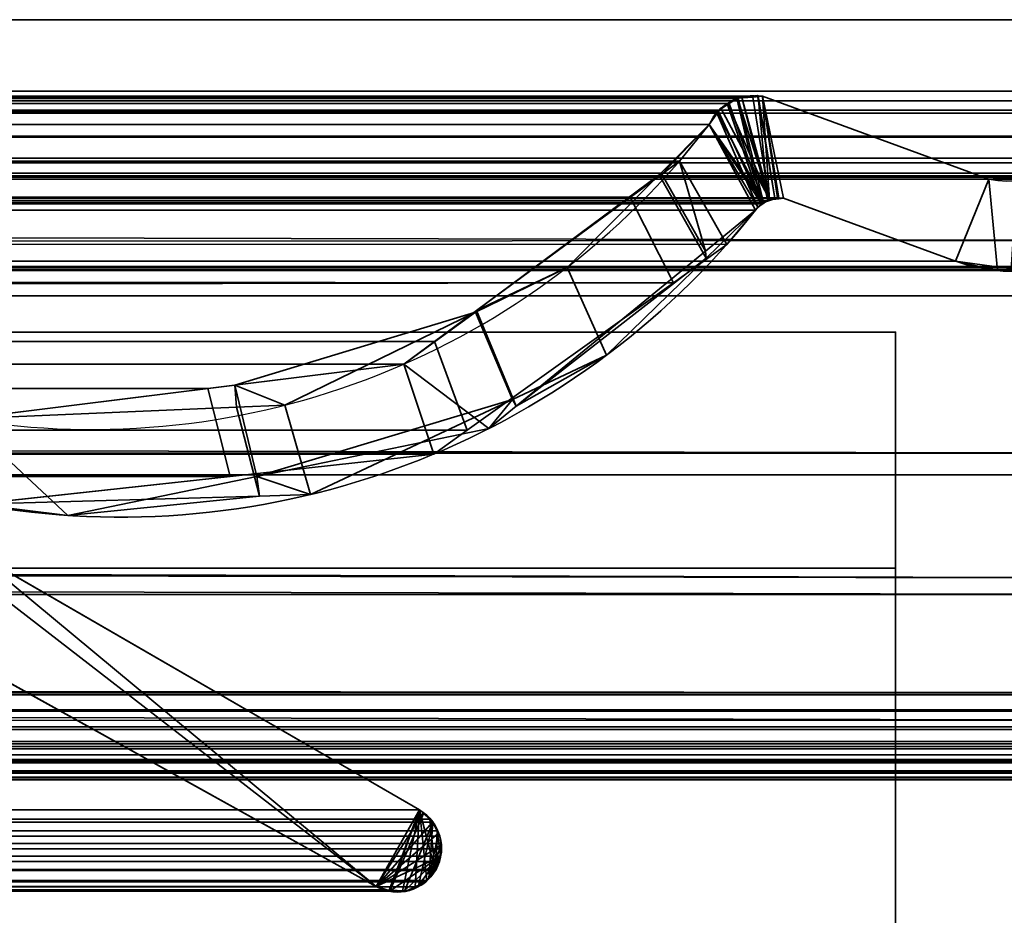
# Model space of a CAD drawing. Header units: millimetres. Extents: x -603 to 3703, y -120 to 193.
# Tile 253 of 256: x 401.58 to 409.92, y -4.94 to 2.65. Entities that reach past the tile are written whole.
import ezdxf

# ---------------------------------------------------------------- set-up
doc = ezdxf.new("R2010")
doc.units = ezdxf.units.MM
doc.layers.add('151', color=7, linetype='Continuous', true_color=0xffffff)

# ---------------------------------------------------------------- blocks, each defined once
blk = doc.blocks.new('UG_SURFACE_001')
at = {"layer": '151', "color": 252, "linetype": 'Continuous', "lineweight": 35}
for points in [[(602.5, -35, 2213.0001), (602.5, 174.4, 2213.0001), (-602.5, 174.4, 2213.0001), (-602.5, -35, 2213.0001)], [(-452.5, -35, 2063), (-452.5, 174.4, 2063), (452.5, 174.4, 2063), (452.5, -35, 2063)]]:
    blk.add_3dface(points, dxfattribs=at)
blk = doc.blocks.new('UG_SURFACE_008')
at = {"layer": '151', "color": 43, "linetype": 'Continuous', "lineweight": 35}
for points in [[(-409, -49, 2017), (409, -49, 2017), (409, 0, 2017), (-409, 0, 2017)], [(-344, 0, 948), (-318, 0, 951.5), (409, 0, 2), (-409, 0, 2)], [(-318, 0, 1186.5), (-344, 0, 1190.0001), (-409, 0, 2017), (409, 0, 2017)], [(-318, 0, 951.5), (-318, 0, 1186.5), (409, 0, 2017), (409, 0, 2)], [(409, 0, 2), (409, 0, 2017), (409, -22, 27), (409, -22, 25)], [(409, 0, 2017), (409, -49, 2017), (409, -32, 27), (409, -22, 27)], [(-409, 0, 2), (409, 0, 2), (409, -2), (-409, -2)], [(409, 0, 2), (409, -22, 25), (409, -22.5, 24)], [(409, -22.5, 24), (409, -22.5, 14), (409, -2), (409, 0, 2)], [(-409, -47), (-409, -2), (409, -2), (409, -47)], [(409, -47), (409, -2), (409, -22.5, 14), (409, -31.5, 14)]]:
    blk.add_3dface(points, dxfattribs=at)
blk = doc.blocks.new('UG_SURFACE_012')
at = {"layer": '151', "color": 252, "linetype": 'Continuous', "lineweight": 35}
for points in [[(-414, -46.92, 2022.5), (414, -46.92, 2022.5), (414, 14.42, 2022.5), (-414, 14.42, 2022.5)], [(-412.5, -46.92, 2020.9999), (-412.5, 14.42, 2020.9999), (412.5, 14.42, 2020.9999), (412.5, -46.92, 2020.9999)]]:
    blk.add_3dface(points, dxfattribs=at)
blk = doc.blocks.new('UG_SURFACE_067')
at = {"layer": '151', "color": 7, "linetype": 'Continuous', "lineweight": 35}
for points in [[(411.675, 2.6459, 2020.175), (411.6284, 5.9608, 2020.1285), (-411.6284, 5.9608, 2020.1285), (-411.675, 2.6459, 2020.175)], [(-410.7049, 2.0412, 2019.2049), (-410.6224, 4.9715, 2019.1224), (410.6224, 4.9715, 2019.1224), (410.7049, 2.0412, 2019.2049)], [(411.6642, 0.7759, 2020.1643), (-411.675, 2.6459, 2020.175), (-411.6673, 0.3027, 2020.1674)], [(411.6642, 0.7759, 2020.1643), (411.675, 2.6459, 2020.175), (-411.675, 2.6459, 2020.175)], [(-410.7011, 1.9593, 2019.201), (-410.7049, 2.0412, 2019.2049), (410.7049, 2.0412, 2019.2049)], [(-410.7011, 1.9593, 2019.201), (410.7049, 2.0412, 2019.2049), (410.7011, 1.9593, 2019.201)], [(410.7011, 1.9593, 2019.201), (410.6883, 1.8784, 2019.1882), (-410.6883, 1.8784, 2019.1882), (-410.7011, 1.9593, 2019.201)], [(-407.8734, 1.997, 2016.3734), (-409.7899, 1.295, 2018.2898), (409.7899, 1.295, 2018.2898), (407.8734, 1.997, 2016.3734)], [(407.7916, 1.9903, 2016.2916), (-407.7916, 1.9903, 2016.2916), (-407.8734, 1.997, 2016.3734), (407.8734, 1.997, 2016.3734)], [(407.6661, 1.9799, 2016.166), (-407.6661, 1.9799, 2016.166), (-407.7916, 1.9903, 2016.2916), (407.7916, 1.9903, 2016.2916)], [(-407.6552, 1.979, 2016.1552), (-407.6661, 1.9799, 2016.166), (407.6661, 1.9799, 2016.166)], [(-407.6552, 1.979, 2016.1552), (407.6661, 1.9799, 2016.166), (407.6552, 1.979, 2016.1552)], [(407.6552, 1.979, 2016.1552), (-407.5896, 1.9354, 2016.0897), (-407.6552, 1.979, 2016.1552)], [(407.6552, 1.979, 2016.1552), (407.5896, 1.9354, 2016.0897), (-407.5896, 1.9354, 2016.0897)], [(-407.4977, 1.8741, 2015.9976), (-407.5896, 1.9354, 2016.0897), (407.5896, 1.9354, 2016.0897)], [(-407.4977, 1.8741, 2015.9976), (407.5896, 1.9354, 2016.0897), (407.4977, 1.8741, 2015.9976)], [(407.4921, 1.8656, 2015.9922), (407.4977, 1.8741, 2015.9976), (407.5896, 1.9354, 2016.0897), (407.8799, 1.0973, 2016.3798)], [(407.8799, 1.0973, 2016.3798), (407.5896, 1.9354, 2016.0897), (407.6552, 1.979, 2016.1552), (407.6661, 1.9799, 2016.166)], [(407.6661, 1.9799, 2016.166), (407.7916, 1.9903, 2016.2916), (407.9318, 1.1141, 2016.4318), (407.8799, 1.0973, 2016.3798)], [(407.7916, 1.9903, 2016.2916), (407.8734, 1.997, 2016.3734), (408.0004, 1.1362, 2016.5005), (407.9318, 1.1141, 2016.4318)], [(407.8734, 1.997, 2016.3734), (408.0515, 1.1329, 2016.5515), (408.0031, 1.136, 2016.5031)], [(409.5084, 0.5991, 2018.0085), (408.0515, 1.1329, 2016.5515), (407.8734, 1.997, 2016.3734), (409.7899, 1.295, 2018.2898)], [(408.0031, 1.136, 2016.5031), (408.0004, 1.1362, 2016.5005), (407.8734, 1.997, 2016.3734)], [(-410.6883, 1.8784, 2019.1882), (410.6883, 1.8784, 2019.1882), (410.6792, 1.8545, 2019.1791)], [(410.6792, 1.8545, 2019.1791), (-410.6801, 1.8536, 2019.1801), (-410.6883, 1.8784, 2019.1882)], [(-410.6357, 1.7194, 2019.1357), (-410.6801, 1.8536, 2019.1801), (410.6792, 1.8545, 2019.1791)], [(-410.6357, 1.7194, 2019.1357), (410.6792, 1.8545, 2019.1791), (410.6052, 1.66, 2019.1052)], [(407.4977, 1.8741, 2015.9976), (-407.4921, 1.8656, 2015.9922), (-407.4977, 1.8741, 2015.9976)], [(407.4977, 1.8741, 2015.9976), (407.4921, 1.8656, 2015.9922), (-407.4921, 1.8656, 2015.9922)], [(407.4214, 1.7573, 2015.9214), (-407.4214, 1.7573, 2015.9214), (-407.4921, 1.8656, 2015.9922), (407.4921, 1.8656, 2015.9922)], [(407.8799, 1.0973, 2016.3798), (407.4214, 1.7573, 2015.9214), (407.4921, 1.8656, 2015.9922)], [(-407.4214, 1.7573, 2015.9214), (407.4214, 1.7573, 2015.9214), (407.1691, 1.4475, 2015.6691)], [(-407.1691, 1.4475, 2015.6691), (-407.4214, 1.7573, 2015.9214), (407.1691, 1.4475, 2015.6691)], [(407.8143, 1.0331, 2016.3143), (407.5694, 0.7409, 2016.0694), (407.1691, 1.4475, 2015.6691), (407.4214, 1.7573, 2015.9214)], [(407.4214, 1.7573, 2015.9214), (407.8799, 1.0973, 2016.3798), (407.8673, 1.085, 2016.3672)], [(407.8673, 1.085, 2016.3672), (407.8143, 1.0331, 2016.3143), (407.4214, 1.7573, 2015.9214)], [(-410.6357, 1.7194, 2019.1357), (410.6052, 1.66, 2019.1052), (410.5961, 1.6497, 2019.0961)], [(410.5961, 1.6497, 2019.0961), (-410.5915, 1.6556, 2019.0914), (-410.6357, 1.7194, 2019.1357)], [(-410.4856, 1.5029, 2018.9855), (-410.5915, 1.6556, 2019.0914), (410.5961, 1.6497, 2019.0961)], [(-410.4422, 1.4746, 2018.9421), (-410.4856, 1.5029, 2018.9855), (410.5961, 1.6497, 2019.0961)], [(410.5961, 1.6497, 2019.0961), (410.441, 1.4726, 2018.9409), (-410.4422, 1.4746, 2018.9421)], [(-410.4422, 1.4746, 2018.9421), (410.4071, 1.4339, 2018.9071), (410.2471, 1.3465, 2018.7471)], [(-410.4422, 1.4746, 2018.9421), (410.441, 1.4726, 2018.9409), (410.4071, 1.4339, 2018.9071)], [(410.2471, 1.3465, 2018.7471), (-410.2465, 1.3476, 2018.7464), (-410.4422, 1.4746, 2018.9421)], [(407.1691, 1.4475, 2015.6691), (406.7531, 1.1411, 2015.2531), (-406.7531, 1.1411, 2015.2531), (-407.1691, 1.4475, 2015.6691)], [(406.7531, 1.1411, 2015.2531), (407.1691, 1.4475, 2015.6691), (407.5694, 0.7409, 2016.0694), (407.118, 0.4178, 2015.6178)], [(-410.2465, 1.3476, 2018.7464), (410.2471, 1.3465, 2018.7471), (410.2048, 1.3234, 2018.7049)], [(-410.2153, 1.3273, 2018.7154), (-410.2465, 1.3476, 2018.7464), (410.2048, 1.3234, 2018.7049)], [(-410.2153, 1.3273, 2018.7154), (410.2048, 1.3234, 2018.7049), (410.029, 1.3114, 2018.5289)], [(410.029, 1.3114, 2018.5289), (-410.0288, 1.3132, 2018.5287), (-410.2153, 1.3273, 2018.7154)], [(-410.0288, 1.3132, 2018.5287), (410.029, 1.3114, 2018.5289), (409.7899, 1.295, 2018.2898)], [(409.7899, 1.295, 2018.2898), (-409.7899, 1.295, 2018.2898), (-410.0288, 1.3132, 2018.5287)], [(409.7899, 1.295, 2018.2898), (409.8616, 0.5215, 2018.3616), (409.5084, 0.5991, 2018.0085)], [(409.9793, 0.5255, 2018.4793), (409.8616, 0.5215, 2018.3616), (409.7899, 1.295, 2018.2898), (410.029, 1.3114, 2018.5289)], [(408.0515, 1.1329, 2016.5515), (409.5084, 0.5991, 2018.0085), (-409.5084, 0.5991, 2018.0085), (-408.0515, 1.1329, 2016.5515)], [(-408.0515, 1.1329, 2016.5515), (-408.0036, 1.1273, 2016.5036), (408.0031, 1.136, 2016.5031)], [(408.0031, 1.136, 2016.5031), (408.0515, 1.1329, 2016.5515), (-408.0515, 1.1329, 2016.5515)], [(408.0004, 1.1362, 2016.5005), (-408.0036, 1.1273, 2016.5036), (-407.9307, 1.1188, 2016.4306)], [(408.0004, 1.1362, 2016.5005), (408.0031, 1.136, 2016.5031), (-408.0036, 1.1273, 2016.5036)], [(-407.9307, 1.1188, 2016.4306), (407.9318, 1.1141, 2016.4318), (408.0004, 1.1362, 2016.5005)], [(407.8799, 1.0973, 2016.3798), (-407.9307, 1.1188, 2016.4306), (-407.917, 1.1172, 2016.417)], [(407.8799, 1.0973, 2016.3798), (407.9318, 1.1141, 2016.4318), (-407.9307, 1.1188, 2016.4306)], [(-407.917, 1.1172, 2016.417), (407.8673, 1.085, 2016.3672), (407.8799, 1.0973, 2016.3798)], [(-407.917, 1.1172, 2016.417), (-407.8681, 1.082, 2016.3682), (407.8673, 1.085, 2016.3672)], [(407.8673, 1.085, 2016.3672), (-407.8681, 1.082, 2016.3682), (-407.8325, 1.0564, 2016.3326)], [(-407.8325, 1.0564, 2016.3326), (407.8143, 1.0331, 2016.3143), (407.8673, 1.085, 2016.3672)], [(405.0958, -0.0797, 2013.5958), (-405.0958, -0.0797, 2013.5958), (-406.7531, 1.1411, 2015.2531), (406.7531, 1.1411, 2015.2531)], [(407.118, 0.4178, 2015.6178), (405.373, -0.8311, 2013.8731), (405.0958, -0.0797, 2013.5958), (406.7531, 1.1411, 2015.2531)], [(-407.8325, 1.0564, 2016.3326), (-407.8143, 1.0331, 2016.3143), (407.8143, 1.0331, 2016.3143)], [(-407.8143, 1.0331, 2016.3143), (-407.1002, 0.448, 2015.6002), (407.118, 0.4178, 2015.6178)], [(407.118, 0.4178, 2015.6178), (407.5694, 0.7409, 2016.0694), (-407.8143, 1.0331, 2016.3143)], [(407.5694, 0.7409, 2016.0694), (407.8143, 1.0331, 2016.3143), (-407.8143, 1.0331, 2016.3143)], [(-411.6673, 0.3027, 2020.1674), (411.6944, 0.3073, 2020.1945), (411.6642, 0.7759, 2020.1643)], [(-409.8616, 0.5215, 2018.3616), (409.5084, 0.5991, 2018.0085), (409.8616, 0.5215, 2018.3616)], [(-409.8616, 0.5215, 2018.3616), (-409.5084, 0.5991, 2018.0085), (409.5084, 0.5991, 2018.0085)], [(410.7493, -1.0249, 2019.2492), (-410.7823, -1.2143, 2019.2823), (-410.6925, 0.5499, 2019.1925)], [(410.6925, 0.5499, 2019.1925), (-410.6925, 0.5499, 2019.1925), (-410.6875, 0.5517, 2019.1875), (410.6875, 0.5517, 2019.1875)], [(-410.6925, 0.5499, 2019.1925), (410.6925, 0.5499, 2019.1925), (410.7493, -1.0249, 2019.2492)], [(410.6875, 0.5517, 2019.1875), (-410.6875, 0.5517, 2019.1875), (-410.6807, 0.5541, 2019.1808)], [(410.6807, 0.5541, 2019.1808), (410.6875, 0.5517, 2019.1875), (-410.6807, 0.5541, 2019.1808)], [(410.6767, 0.5539, 2019.1767), (-410.6767, 0.5539, 2019.1767), (-410.6524, 0.5522, 2019.1524), (410.6524, 0.5522, 2019.1524)], [(410.6524, 0.5522, 2019.1524), (-410.6524, 0.5522, 2019.1524), (-410.5951, 0.5484, 2019.0952), (410.5951, 0.5484, 2019.0952)], [(410.5951, 0.5484, 2019.0952), (-410.5951, 0.5484, 2019.0952), (-410.5318, 0.5441, 2019.0318)], [(410.5318, 0.5441, 2019.0318), (410.5951, 0.5484, 2019.0952), (-410.5318, 0.5441, 2019.0318)], [(-410.5318, 0.5441, 2019.0318), (-409.9793, 0.5255, 2018.4793), (409.9793, 0.5255, 2018.4793), (410.5318, 0.5441, 2019.0318)], [(409.8616, 0.5215, 2018.3616), (-409.9793, 0.5255, 2018.4793), (-409.8616, 0.5215, 2018.3616)], [(409.8616, 0.5215, 2018.3616), (409.9793, 0.5255, 2018.4793), (-409.9793, 0.5255, 2018.4793)], [(407.118, 0.4178, 2015.6178), (-407.1002, 0.448, 2015.6002), (-405.5548, -0.8182, 2014.0548)], [(407.118, 0.4178, 2015.6178), (-405.5548, -0.8182, 2014.0548), (-405.3918, -0.8518, 2013.8917)], [(-405.3918, -0.8518, 2013.8917), (405.373, -0.8311, 2013.8731), (407.118, 0.4178, 2015.6178)], [(411.8484, -2.085, 2020.3483), (411.6944, 0.3073, 2020.1945), (-411.6673, 0.3027, 2020.1674)], [(411.8484, -2.085, 2020.3483), (-411.6673, 0.3027, 2020.1674), (-411.6649, -0.4257, 2020.165)], [(-405.0958, -0.0797, 2013.5958), (405.0958, -0.0797, 2013.5958), (404.8343, -0.2724, 2013.3343)], [(-404.8343, -0.2724, 2013.3343), (-405.0958, -0.0797, 2013.5958), (404.8343, -0.2724, 2013.3343)], [(398.0944, -0.0688, 2006.5944), (400.2098, -1.2961, 2008.7097), (404.6005, -4.6975, 2013.1006), (397.2236, -0.597, 2005.7235)], [(405.373, -0.8311, 2013.8731), (405.0894, -1.0341, 2013.5894), (404.8343, -0.2724, 2013.3343), (405.0958, -0.0797, 2013.5958)], [(404.8343, -0.2724, 2013.3343), (403.1761, -0.4788, 2011.6761), (-403.1761, -0.4788, 2011.6761), (-404.8343, -0.2724, 2013.3343)], [(403.1761, -0.4788, 2011.6761), (404.8343, -0.2724, 2013.3343), (405.0894, -1.0341, 2013.5894), (403.3659, -1.2227, 2011.8659)], [(-411.6649, -0.4257, 2020.165), (-411.875, -2.1926, 2020.375), (411.9011, -2.2235, 2020.4012)], [(-411.6649, -0.4257, 2020.165), (411.9011, -2.2235, 2020.4012), (411.8484, -2.085, 2020.3483)], [(401.1124, -0.7357, 2009.6123), (-401.1124, -0.7357, 2009.6123), (-403.1761, -0.4788, 2011.6761), (403.1761, -0.4788, 2011.6761)], [(403.3659, -1.2227, 2011.8659), (401.2144, -1.4582, 2009.7144), (401.1124, -0.7357, 2009.6123), (403.1761, -0.4788, 2011.6761)], [(397.2236, -0.597, 2005.7235), (404.6005, -4.6975, 2013.1006), (-404.6005, -4.6975, 2013.1006), (-397.2236, -0.597, 2005.7235)], [(405.0894, -1.0341, 2013.5894), (405.373, -0.8311, 2013.8731), (-405.3918, -0.8518, 2013.8917)], [(-405.3918, -0.8518, 2013.8917), (-403.3574, -1.2716, 2011.8573), (403.3659, -1.2227, 2011.8659)], [(403.3659, -1.2227, 2011.8659), (405.0894, -1.0341, 2013.5894), (-405.3918, -0.8518, 2013.8917)], [(410.7493, -1.0249, 2019.2492), (410.7903, -1.2084, 2019.2902), (-410.7823, -1.2143, 2019.2823)], [(-410.7858, -1.283, 2019.2859), (410.7903, -1.2084, 2019.2902), (411.255, -3.2885, 2019.7549)], [(-410.7858, -1.283, 2019.2859), (-410.7823, -1.2143, 2019.2823), (410.7903, -1.2084, 2019.2902)], [(403.3659, -1.2227, 2011.8659), (-403.3574, -1.2716, 2011.8573), (-401.9908, -1.5536, 2010.4909)], [(403.3659, -1.2227, 2011.8659), (-401.9908, -1.5536, 2010.4909), (-401.2144, -1.4582, 2009.7144)], [(-401.2144, -1.4582, 2009.7144), (401.2144, -1.4582, 2009.7144), (403.3659, -1.2227, 2011.8659)], [(411.255, -3.2885, 2019.7549), (-411.3236, -3.4661, 2019.8236), (-410.7858, -1.283, 2019.2859)], [(404.6005, -4.6975, 2013.1006), (400.2098, -1.2961, 2008.7097), (401.1825, -1.8586, 2009.6824)], [(404.9683, -4.0486, 2013.4683), (401.1825, -1.8586, 2009.6824), (-401.1825, -1.8586, 2009.6824), (-404.9683, -4.0486, 2013.4683)], [(404.6005, -4.6975, 2013.1006), (401.1825, -1.8586, 2009.6824), (404.9683, -4.0486, 2013.4683)], [(-411.8904, -2.2315, 2020.3905), (-412.2183, -3.0566, 2020.7183), (412.2183, -3.0566, 2020.7183)], [(-411.875, -2.1926, 2020.375), (-411.8904, -2.2315, 2020.3905), (411.9011, -2.2235, 2020.4012)], [(412.2183, -3.0566, 2020.7183), (411.9011, -2.2235, 2020.4012), (-411.8904, -2.2315, 2020.3905)], [(412.2699, -3.2006, 2020.7698), (412.2246, -3.0742, 2020.7245), (-412.2246, -3.0742, 2020.7245), (-412.2699, -3.2006, 2020.7698)], [(412.2183, -3.0566, 2020.7183), (-412.2183, -3.0566, 2020.7183), (-412.2246, -3.0742, 2020.7245), (412.2246, -3.0742, 2020.7245)], [(412.2762, -3.3434, 2020.7763), (-412.2703, -3.2114, 2020.7703), (-412.2762, -3.3434, 2020.7763)], [(-412.2703, -3.2114, 2020.7703), (412.2703, -3.2114, 2020.7703), (412.2699, -3.2006, 2020.7698)], [(-412.2699, -3.2006, 2020.7698), (-412.2703, -3.2114, 2020.7703), (412.2699, -3.2006, 2020.7698)], [(412.2762, -3.3434, 2020.7763), (412.2703, -3.2114, 2020.7703), (-412.2703, -3.2114, 2020.7703)], [(411.255, -3.2885, 2019.7549), (411.3178, -3.4688, 2019.8178), (-411.3236, -3.4661, 2019.8236)], [(-412.2762, -3.3434, 2020.7763), (-412.2704, -3.3663, 2020.7703), (412.2704, -3.3663, 2020.7703), (412.2762, -3.3434, 2020.7763)], [(412.2395, -3.4879, 2020.7396), (-412.2704, -3.3663, 2020.7703), (-412.2395, -3.4879, 2020.7396)], [(412.2395, -3.4879, 2020.7396), (412.2704, -3.3663, 2020.7703), (-412.2704, -3.3663, 2020.7703)], [(-412.2395, -3.4879, 2020.7396), (-412.2251, -3.5111, 2020.725), (412.2251, -3.5111, 2020.725), (412.2395, -3.4879, 2020.7396)], [(-411.3398, -3.5319, 2019.8398), (-411.3236, -3.4661, 2019.8236), (411.3178, -3.4688, 2019.8178)], [(411.3178, -3.4688, 2019.8178), (411.3398, -3.5319, 2019.8398), (-411.3398, -3.5319, 2019.8398)], [(412.1571, -3.6207, 2020.6571), (-412.2251, -3.5111, 2020.725), (-412.1571, -3.6207, 2020.6571)], [(412.1571, -3.6207, 2020.6571), (412.2251, -3.5111, 2020.725), (-412.2251, -3.5111, 2020.725)], [(411.3696, -3.5803, 2019.8696), (-411.4409, -3.6479, 2019.9409), (-411.3696, -3.5803, 2019.8696)], [(411.3696, -3.5803, 2019.8696), (411.4409, -3.6479, 2019.9409), (-411.4409, -3.6479, 2019.9409)], [(-411.3696, -3.5803, 2019.8696), (411.3398, -3.5319, 2019.8398), (411.3696, -3.5803, 2019.8696)], [(-411.3696, -3.5803, 2019.8696), (-411.3398, -3.5319, 2019.8398), (411.3398, -3.5319, 2019.8398)], [(-412.1571, -3.6207, 2020.6571), (-412.1413, -3.6334, 2020.6413), (412.1413, -3.6334, 2020.6413), (412.1571, -3.6207, 2020.6571)], [(412.1413, -3.6334, 2020.6413), (-412.1413, -3.6334, 2020.6413), (-412.0169, -3.7332, 2020.5169), (412.0169, -3.7332, 2020.5169)], [(-411.5153, -3.7184, 2020.0152), (411.4409, -3.6479, 2019.9409), (411.5153, -3.7184, 2020.0152)], [(-411.5153, -3.7184, 2020.0152), (-411.4409, -3.6479, 2019.9409), (411.4409, -3.6479, 2019.9409)], [(412.0169, -3.7332, 2020.5169), (-412.0169, -3.7332, 2020.5169), (-412.0004, -3.7372, 2020.5004), (412.0004, -3.7372, 2020.5004)], [(412.0004, -3.7372, 2020.5004), (-412.0004, -3.7372, 2020.5004), (-411.86, -3.7712, 2020.36), (411.86, -3.7712, 2020.36)], [(411.7073, -3.7755, 2020.2072), (-411.7073, -3.7755, 2020.2072), (-411.5605, -3.7319, 2020.0605), (411.5605, -3.7319, 2020.0605)], [(411.5153, -3.7184, 2020.0152), (-411.5605, -3.7319, 2020.0605), (-411.5153, -3.7184, 2020.0152)], [(411.5153, -3.7184, 2020.0152), (411.5605, -3.7319, 2020.0605), (-411.5605, -3.7319, 2020.0605)], [(411.7678, -3.7935, 2020.268), (-411.86, -3.7712, 2020.36), (-411.7678, -3.7935, 2020.268)], [(411.7678, -3.7935, 2020.268), (411.86, -3.7712, 2020.36), (-411.86, -3.7712, 2020.36)], [(-411.7678, -3.7935, 2020.268), (-411.7073, -3.7755, 2020.2072), (411.7073, -3.7755, 2020.2072), (411.7678, -3.7935, 2020.268)], [(404.9683, -4.0486, 2013.4683), (-404.9683, -4.0486, 2013.4683), (-405.0561, -4.1276, 2013.556), (405.0561, -4.1276, 2013.556)], [(404.9683, -4.0486, 2013.4683), (404.7123, -4.7275, 2013.2124), (404.6594, -4.7238, 2013.1595), (404.6005, -4.6975, 2013.1006)], [(404.8239, -4.7352, 2013.3238), (404.7123, -4.7275, 2013.2124), (404.9683, -4.0486, 2013.4683)], [(404.9683, -4.0486, 2013.4683), (404.9315, -4.7001, 2013.4315), (404.8539, -4.7372, 2013.3538), (404.8239, -4.7352, 2013.3238)], [(405.031, -4.6458, 2013.531), (405.0221, -4.6566, 2013.5221), (404.9315, -4.7001, 2013.4315), (404.9683, -4.0486, 2013.4683)], [(404.9683, -4.0486, 2013.4683), (405.1001, -4.5617, 2013.6001), (405.031, -4.6458, 2013.531)], [(405.1001, -4.5617, 2013.6001), (404.9683, -4.0486, 2013.4683), (405.0561, -4.1276, 2013.556)], [(-405.0834, -4.1522, 2013.5834), (-405.118, -4.224, 2013.618), (405.118, -4.224, 2013.618)], [(405.0834, -4.1522, 2013.5834), (405.0561, -4.1276, 2013.556), (-405.0561, -4.1276, 2013.556), (-405.0834, -4.1522, 2013.5834)], [(-405.0834, -4.1522, 2013.5834), (405.118, -4.224, 2013.618), (405.0834, -4.1522, 2013.5834)], [(405.0561, -4.1276, 2013.556), (405.0834, -4.1522, 2013.5834), (405.118, -4.224, 2013.618), (405.1001, -4.5617, 2013.6001)], [(405.1411, -4.2719, 2013.6411), (405.118, -4.224, 2013.618), (-405.118, -4.224, 2013.618), (-405.1411, -4.2719, 2013.6411)], [(405.1078, -4.5523, 2013.6077), (405.1001, -4.5617, 2013.6001), (405.118, -4.224, 2013.618)], [(405.118, -4.224, 2013.618), (405.1444, -4.4404, 2013.6445), (405.1373, -4.4839, 2013.6373), (405.1078, -4.5523, 2013.6077)], [(405.1444, -4.4404, 2013.6445), (405.118, -4.224, 2013.618), (405.1411, -4.2719, 2013.6411), (405.1487, -4.3313, 2013.6487)], [(405.1487, -4.3313, 2013.6487), (-405.1487, -4.3313, 2013.6487), (-405.1546, -4.3771, 2013.6547)], [(405.1546, -4.3771, 2013.6547), (405.1487, -4.3313, 2013.6487), (-405.1546, -4.3771, 2013.6547)], [(-405.1487, -4.3313, 2013.6487), (405.1487, -4.3313, 2013.6487), (405.1411, -4.2719, 2013.6411)], [(-405.1411, -4.2719, 2013.6411), (-405.1487, -4.3313, 2013.6487), (405.1411, -4.2719, 2013.6411)], [(405.1487, -4.3313, 2013.6487), (405.1546, -4.3771, 2013.6547), (405.1444, -4.4404, 2013.6445)], [(-405.1546, -4.3771, 2013.6547), (-405.1444, -4.4404, 2013.6445), (405.1444, -4.4404, 2013.6445), (405.1546, -4.3771, 2013.6547)], [(405.1373, -4.4839, 2013.6373), (-405.1444, -4.4404, 2013.6445), (-405.1373, -4.4839, 2013.6373)], [(405.1373, -4.4839, 2013.6373), (405.1444, -4.4404, 2013.6445), (-405.1444, -4.4404, 2013.6445)], [(-405.1373, -4.4839, 2013.6373), (-405.1078, -4.5523, 2013.6077), (405.1078, -4.5523, 2013.6077), (405.1373, -4.4839, 2013.6373)], [(405.1078, -4.5523, 2013.6077), (-405.1078, -4.5523, 2013.6077), (-405.1001, -4.5617, 2013.6001), (405.1001, -4.5617, 2013.6001)], [(405.1001, -4.5617, 2013.6001), (-405.1001, -4.5617, 2013.6001), (-405.031, -4.6458, 2013.531), (405.031, -4.6458, 2013.531)], [(405.0221, -4.6566, 2013.5221), (-405.031, -4.6458, 2013.531), (-405.0221, -4.6566, 2013.5221)], [(405.0221, -4.6566, 2013.5221), (405.031, -4.6458, 2013.531), (-405.031, -4.6458, 2013.531)], [(-405.0221, -4.6566, 2013.5221), (-404.9315, -4.7001, 2013.4315), (404.9315, -4.7001, 2013.4315), (405.0221, -4.6566, 2013.5221)], [(404.8539, -4.7372, 2013.3538), (-404.9315, -4.7001, 2013.4315), (-404.8539, -4.7372, 2013.3538)], [(404.8539, -4.7372, 2013.3538), (404.9315, -4.7001, 2013.4315), (-404.9315, -4.7001, 2013.4315)], [(-404.8539, -4.7372, 2013.3538), (-404.8239, -4.7352, 2013.3238), (404.8239, -4.7352, 2013.3238), (404.8539, -4.7372, 2013.3538)], [(404.8239, -4.7352, 2013.3238), (-404.8239, -4.7352, 2013.3238), (-404.7123, -4.7275, 2013.2124), (404.7123, -4.7275, 2013.2124)], [(404.6594, -4.7238, 2013.1595), (-404.7123, -4.7275, 2013.2124), (-404.6594, -4.7238, 2013.1595)], [(404.6594, -4.7238, 2013.1595), (404.7123, -4.7275, 2013.2124), (-404.7123, -4.7275, 2013.2124)], [(-404.6594, -4.7238, 2013.1595), (404.6005, -4.6975, 2013.1006), (404.6594, -4.7238, 2013.1595)], [(-404.6594, -4.7238, 2013.1595), (-404.6005, -4.6975, 2013.1006), (404.6005, -4.6975, 2013.1006)]]:
    blk.add_3dface(points, dxfattribs=at)
blk = doc.blocks.new('UG_SURFACE_068')
at = {"layer": '151', "color": 7, "linetype": 'Continuous', "lineweight": 35}
for points in [[(407.8292, 2.003, -7), (407.6974, 1.9858, -7), (407.697, 1.9825, 2016.197)], [(407.697, 1.9825, 2016.197), (407.8356, 1.9939, 2016.3355), (407.8292, 2.003, -7)], [(407.6974, 1.9858, -7), (407.8292, 2.003, -7), (407.9762, 1.1339, -7), (407.9339, 1.1185, -7)], [(407.9762, 1.1339, -7), (407.8292, 2.003, -7), (407.8352, 2.0022, -7)], [(407.8356, 1.9939, 2016.3355), (407.8352, 2.0022, -7), (407.8292, 2.003, -7)], [(408.0098, 1.1335, -7), (407.9762, 1.1339, -7), (407.8352, 2.0022, -7), (407.8734, 1.997, -7)], [(407.8734, 1.997, -7), (407.8352, 2.0022, -7), (407.8356, 1.9939, 2016.3355)], [(407.4977, 1.8741, 2015.9976), (407.5782, 1.9312, -7), (407.5192, 1.8956, -7)], [(407.4977, 1.8741, 2015.9976), (407.5776, 1.9273, 2016.0775), (407.5782, 1.9312, -7)], [(407.8661, 1.0806, 2016.366), (407.5776, 1.9273, 2016.0775), (407.4977, 1.8741, 2015.9976)], [(407.5192, 1.8956, -7), (407.5782, 1.9312, -7), (407.9339, 1.1185, -7)], [(407.6605, 1.9809, -7), (407.5782, 1.9312, -7), (407.5776, 1.9273, 2016.0775)], [(407.5776, 1.9273, 2016.0775), (407.6552, 1.979, 2016.1552), (407.6605, 1.9809, -7)], [(407.6552, 1.979, 2016.1552), (407.5776, 1.9273, 2016.0775), (407.8661, 1.0806, 2016.366)], [(407.5782, 1.9312, -7), (407.6605, 1.9809, -7), (407.9339, 1.1185, -7)], [(407.6552, 1.979, 2016.1552), (407.6974, 1.9858, -7), (407.6605, 1.9809, -7)], [(407.6552, 1.979, 2016.1552), (407.697, 1.9825, 2016.197), (407.6974, 1.9858, -7)], [(407.8661, 1.0806, 2016.366), (407.917, 1.1172, 2016.417), (407.697, 1.9825, 2016.197), (407.6552, 1.979, 2016.1552)], [(407.9339, 1.1185, -7), (407.6605, 1.9809, -7), (407.6974, 1.9858, -7)], [(407.8356, 1.9939, 2016.3355), (407.697, 1.9825, 2016.197), (407.917, 1.1172, 2016.417)], [(407.917, 1.1172, 2016.417), (407.9324, 1.119, 2016.4325), (407.8734, 1.997, 2016.3734), (407.8356, 1.9939, 2016.3355)], [(407.8356, 1.9939, 2016.3355), (407.8734, 1.997, 2016.3734), (407.8734, 1.997, -7)], [(407.8734, 1.997, -7), (408.0515, 1.1329, -7), (408.0098, 1.1335, -7)], [(407.8734, 1.997, -7), (409.7899, 1.295, -7), (409.5084, 0.5991, -7), (408.0515, 1.1329, -7)], [(409.7899, 1.295, 2018.2898), (407.8734, 1.997, 2016.3734), (408.0515, 1.1329, 2016.5515), (409.5084, 0.5991, 2018.0085)], [(407.9324, 1.119, 2016.4325), (408.0104, 1.1281, 2016.5102), (407.8734, 1.997, 2016.3734)], [(408.0104, 1.1281, 2016.5102), (408.0515, 1.1329, 2016.5515), (407.8734, 1.997, 2016.3734)], [(407.8734, 1.997, 2016.3734), (409.7899, 1.295, 2018.2898), (409.7899, 1.295, -7), (407.8734, 1.997, -7)], [(407.8325, 1.0564, 2016.3326), (407.487, 1.8578, 2015.9869), (407.4214, 1.7573, 2015.9214)], [(407.4214, 1.7573, 2015.9214), (407.487, 1.8578, 2015.9869), (407.4911, 1.8559, -7)], [(407.4214, 1.7573, -7), (407.4911, 1.8559, -7), (407.8853, 1.1008, -7)], [(407.4911, 1.8559, -7), (407.4214, 1.7573, -7), (407.4214, 1.7573, 2015.9214)], [(407.5192, 1.8956, -7), (407.4911, 1.8559, -7), (407.487, 1.8578, 2015.9869)], [(407.487, 1.8578, 2015.9869), (407.4977, 1.8741, 2015.9976), (407.5192, 1.8956, -7)], [(407.4977, 1.8741, 2015.9976), (407.487, 1.8578, 2015.9869), (407.8325, 1.0564, 2016.3326), (407.8661, 1.0806, 2016.366)], [(407.9339, 1.1185, -7), (407.8853, 1.1008, -7), (407.4911, 1.8559, -7), (407.5192, 1.8956, -7)], [(406.9979, 1.3318, -7), (407.4214, 1.7573, -7), (407.8143, 1.0331, -7), (407.3954, 0.6251, -7)], [(407.4214, 1.7573, -7), (406.9979, 1.3318, -7), (407.0188, 1.3368, 2015.5189)], [(407.0188, 1.3368, 2015.5189), (407.1691, 1.4475, 2015.6691), (407.4214, 1.7573, -7)], [(407.4214, 1.7573, 2015.9214), (407.1691, 1.4475, 2015.6691), (407.3908, 0.6861, 2015.8908), (407.8143, 1.0331, 2016.3143)], [(407.1691, 1.4475, 2015.6691), (407.4214, 1.7573, 2015.9214), (407.4214, 1.7573, -7)], [(407.4214, 1.7573, -7), (407.8853, 1.1008, -7), (407.8668, 1.0832, -7)], [(407.8668, 1.0832, -7), (407.8143, 1.0331, -7), (407.4214, 1.7573, -7)], [(407.8143, 1.0331, 2016.3143), (407.8325, 1.0564, 2016.3326), (407.4214, 1.7573, 2015.9214)], [(407.3908, 0.6861, 2015.8908), (407.1691, 1.4475, 2015.6691), (407.0188, 1.3368, 2015.5189)], [(407.0188, 1.3368, 2015.5189), (405.4503, 0.1813, 2013.9503), (405.7856, -0.629, 2014.2856), (407.3908, 0.6861, 2015.8908)], [(405.4503, 0.1813, 2013.9503), (407.0188, 1.3368, 2015.5189), (406.9979, 1.3318, -7)], [(406.9979, 1.3318, -7), (406.2172, 0.5474, -7), (405.4503, 0.1813, 2013.9503)], [(407.3954, 0.6251, -7), (406.552, -0.1965, -7), (406.2172, 0.5474, -7), (406.9979, 1.3318, -7)], [(410.0407, 0.5283, -7), (409.5084, 0.5991, -7), (409.7899, 1.295, -7), (410.0553, 1.2945, -7)], [(409.5084, 0.5991, 2018.0085), (409.8616, 0.5215, 2018.3616), (409.7899, 1.295, 2018.2898)], [(410.0541, 1.3151, 2018.5542), (409.7899, 1.295, 2018.2898), (409.8616, 0.5215, 2018.3616), (410.0381, 0.5275, 2018.5382)], [(409.7899, 1.295, 2018.2898), (410.0541, 1.3151, 2018.5542), (410.0553, 1.2945, -7)], [(410.0553, 1.2945, -7), (409.7899, 1.295, -7), (409.7899, 1.295, 2018.2898)], [(407.917, 1.1172, 2016.417), (407.8661, 1.0806, 2016.366), (407.8668, 1.0832, -7)], [(407.917, 1.1172, 2016.417), (407.8668, 1.0832, -7), (407.8853, 1.1008, -7)], [(407.917, 1.1172, 2016.417), (407.8853, 1.1008, -7), (407.9339, 1.1185, -7)], [(407.9339, 1.1185, -7), (407.9324, 1.119, 2016.4325), (407.917, 1.1172, 2016.417)], [(407.9762, 1.1339, -7), (408.0104, 1.1281, 2016.5102), (407.9324, 1.119, 2016.4325)], [(407.9324, 1.119, 2016.4325), (407.9339, 1.1185, -7), (407.9762, 1.1339, -7)], [(407.9762, 1.1339, -7), (408.0098, 1.1335, -7), (408.0104, 1.1281, 2016.5102)], [(408.0104, 1.1281, 2016.5102), (408.0098, 1.1335, -7), (408.0515, 1.1329, -7)], [(408.0515, 1.1329, -7), (408.0515, 1.1329, 2016.5515), (408.0104, 1.1281, 2016.5102)], [(408.0515, 1.1329, -7), (409.5084, 0.5991, -7), (409.5084, 0.5991, 2018.0085), (408.0515, 1.1329, 2016.5515)], [(407.8143, 1.0331, -7), (407.8143, 1.0331, 2016.3143), (407.3908, 0.6861, 2015.8908)], [(407.3908, 0.6861, 2015.8908), (407.3954, 0.6251, -7), (407.8143, 1.0331, -7)], [(407.8325, 1.0564, 2016.3326), (407.8143, 1.0331, -7), (407.8668, 1.0832, -7)], [(407.8325, 1.0564, 2016.3326), (407.8143, 1.0331, 2016.3143), (407.8143, 1.0331, -7)], [(407.8668, 1.0832, -7), (407.8661, 1.0806, 2016.366), (407.8325, 1.0564, 2016.3326)], [(407.3954, 0.6251, -7), (407.3908, 0.6861, 2015.8908), (405.7856, -0.629, 2014.2856)], [(405.7856, -0.629, 2014.2856), (406.552, -0.1965, -7), (407.3954, 0.6251, -7)], [(409.8616, 0.5215, 2018.3616), (409.5084, 0.5991, -7), (410.0407, 0.5283, -7)], [(409.8616, 0.5215, 2018.3616), (409.5084, 0.5991, 2018.0085), (409.5084, 0.5991, -7)], [(405.442, 0.1689, -7), (406.2172, 0.5474, -7), (406.552, -0.1965, -7), (405.7553, -0.5715, -7)], [(406.2172, 0.5474, -7), (405.442, 0.1689, -7), (405.4503, 0.1813, 2013.9503)], [(410.0407, 0.5283, -7), (410.0381, 0.5275, 2018.5382), (409.8616, 0.5215, 2018.3616)], [(405.442, 0.1689, -7), (403.8275, -0.6193, -7), (403.4043, -0.4504, 2011.9042)], [(403.4043, -0.4504, 2011.9042), (404.8343, -0.2724, 2013.3343), (405.442, 0.1689, -7)], [(405.7553, -0.5715, -7), (404.0441, -1.3769, -7), (403.8275, -0.6193, -7), (405.442, 0.1689, -7)], [(405.4503, 0.1813, 2013.9503), (404.8343, -0.2724, 2013.3343), (405.5548, -0.8182, 2014.0548), (405.7856, -0.629, 2014.2856)], [(404.8343, -0.2724, 2013.3343), (405.4503, 0.1813, 2013.9503), (405.442, 0.1689, -7)], [(398.0944, -0.0688, -7), (400.2098, -1.2961, -7), (404.6005, -4.6975, -7), (397.2236, -0.597, -7)], [(397.2236, -0.597, 2005.7235), (404.6005, -4.6975, 2013.1006), (400.2098, -1.2961, 2008.7097), (398.0944, -0.0688, 2006.5944)], [(405.7856, -0.629, 2014.2856), (405.7553, -0.5715, -7), (406.552, -0.1965, -7)], [(403.5915, -1.2233, 2012.0914), (405.5548, -0.8182, 2014.0548), (404.8343, -0.2724, 2013.3343), (403.4043, -0.4504, 2011.9042)], [(401.9908, -1.5536, 2010.4909), (403.5915, -1.2233, 2012.0914), (403.4043, -0.4504, 2011.9042), (401.1124, -0.7357, 2009.6123)], [(401.1124, -0.7357, 2009.6123), (403.4043, -0.4504, 2011.9042), (403.4173, -0.6369, -7)], [(403.8275, -0.6193, -7), (403.4173, -0.6369, -7), (403.4043, -0.4504, 2011.9042)], [(405.7553, -0.5715, -7), (405.5548, -0.8182, 2014.0548), (403.5915, -1.2233, 2012.0914)], [(403.5915, -1.2233, 2012.0914), (404.0441, -1.3769, -7), (405.7553, -0.5715, -7)], [(405.7553, -0.5715, -7), (405.7856, -0.629, 2014.2856), (405.5548, -0.8182, 2014.0548)], [(397.2236, -0.597, -7), (404.6005, -4.6975, -7), (404.6005, -4.6975, 2013.1006), (397.2236, -0.597, 2005.7235)], [(403.6143, -1.3892, -7), (401.2144, -1.4582, -7), (401.1124, -0.7357, -7), (403.4173, -0.6369, -7)], [(403.4173, -0.6369, -7), (401.1124, -0.7357, -7), (401.1124, -0.7357, 2009.6123)], [(403.4173, -0.6369, -7), (403.8275, -0.6193, -7), (404.0441, -1.3769, -7), (403.6143, -1.3892, -7)], [(401.1124, -0.7357, 2009.6123), (401.2144, -1.4582, 2009.7144), (401.9908, -1.5536, 2010.4909)], [(403.6143, -1.3892, -7), (403.5915, -1.2233, 2012.0914), (401.9908, -1.5536, 2010.4909)], [(403.5915, -1.2233, 2012.0914), (403.6143, -1.3892, -7), (404.0441, -1.3769, -7)], [(404.6005, -4.6975, -7), (400.2098, -1.2961, -7), (401.1825, -1.8586, -7)], [(400.2098, -1.2961, 2008.7097), (404.6005, -4.6975, 2013.1006), (401.1818, -1.8582, 2009.6817)], [(403.6143, -1.3892, -7), (401.9908, -1.5536, 2010.4909), (401.2144, -1.4582, 2009.7144)], [(401.2144, -1.4582, 2009.7144), (401.2144, -1.4582, -7), (403.6143, -1.3892, -7)], [(401.1825, -1.8586, 2009.6824), (401.1818, -1.8582, 2009.6817), (404.6005, -4.6975, 2013.1006)], [(404.9683, -4.0486, -7), (401.1825, -1.8586, -7), (401.1825, -1.8586, 2009.6824), (404.9683, -4.0486, 2013.4683)], [(401.1825, -1.8586, -7), (404.9683, -4.0486, -7), (405, -4.0756, -7), (404.6005, -4.6975, -7)], [(404.9683, -4.0486, 2013.4683), (401.1825, -1.8586, 2009.6824), (404.6005, -4.6975, 2013.1006)], [(404.6005, -4.6975, 2013.1006), (404.6594, -4.7238, 2013.1595), (404.7199, -4.728, 2013.2198), (404.9683, -4.0486, 2013.4683)], [(405, -4.0756, -7), (405.0713, -4.1364, -7), (405.0793, -4.152, -7), (404.6005, -4.6975, -7)], [(404.7199, -4.728, 2013.2198), (405.0006, -4.0777, 2013.5007), (404.9683, -4.0486, 2013.4683)], [(404.7199, -4.728, 2013.2198), (404.8413, -4.7364, 2013.3412), (405.082, -4.1509, 2013.582), (405.0006, -4.0777, 2013.5007)], [(405, -4.0756, -7), (404.9683, -4.0486, -7), (404.9683, -4.0486, 2013.4683)], [(404.9683, -4.0486, 2013.4683), (405.0006, -4.0777, 2013.5007), (405, -4.0756, -7)], [(405.0713, -4.1364, -7), (405, -4.0756, -7), (405.0006, -4.0777, 2013.5007)], [(405.0006, -4.0777, 2013.5007), (405.082, -4.1509, 2013.582), (405.0713, -4.1364, -7)], [(404.6005, -4.6975, -7), (405.0793, -4.152, -7), (405.1276, -4.2458, -7)], [(405.082, -4.1509, 2013.582), (404.8413, -4.7364, 2013.3412), (404.8539, -4.7372, 2013.3538), (404.9582, -4.6873, 2013.4583)], [(405.082, -4.1509, 2013.582), (404.9582, -4.6873, 2013.4583), (405.0221, -4.6566, 2013.5221), (405.0471, -4.6262, 2013.5472)], [(405.1288, -4.2465, 2013.6287), (405.0834, -4.1522, 2013.5834), (405.082, -4.1509, 2013.582), (405.0471, -4.6262, 2013.5472)], [(405.082, -4.1509, 2013.582), (405.0793, -4.152, -7), (405.0713, -4.1364, -7)], [(405.1276, -4.2458, -7), (405.0793, -4.152, -7), (405.082, -4.1509, 2013.582)], [(405.082, -4.1509, 2013.582), (405.0834, -4.1522, 2013.5834), (405.1276, -4.2458, -7)], [(405.0834, -4.1522, 2013.5834), (405.1288, -4.2465, 2013.6287), (405.1276, -4.2458, -7)], [(404.6005, -4.6975, -7), (405.1276, -4.2458, -7), (405.1411, -4.2719, -7), (405.1477, -4.3454, -7)], [(405.1506, -4.3457, 2013.6507), (405.1411, -4.2719, 2013.6411), (405.1288, -4.2465, 2013.6287), (405.0471, -4.6262, 2013.5472)], [(405.1411, -4.2719, -7), (405.1276, -4.2458, -7), (405.1288, -4.2465, 2013.6287)], [(405.1288, -4.2465, 2013.6287), (405.1411, -4.2719, 2013.6411), (405.1411, -4.2719, -7)], [(405.1477, -4.3454, -7), (405.1411, -4.2719, -7), (405.1411, -4.2719, 2013.6411)], [(405.1411, -4.2719, 2013.6411), (405.1506, -4.3457, 2013.6507), (405.1477, -4.3454, -7)], [(405.1477, -4.3454, -7), (405.1531, -4.4056, -7), (405.1408, -4.4457, -7), (404.6005, -4.6975, -7)], [(405.0471, -4.6262, 2013.5472), (405.1434, -4.4464, 2013.6435), (405.1546, -4.3771, 2013.6547), (405.1506, -4.3457, 2013.6507)], [(405.1434, -4.4464, 2013.6435), (405.1408, -4.4457, -7), (405.1531, -4.4056, -7)], [(405.1531, -4.4056, -7), (405.1546, -4.3771, 2013.6547), (405.1434, -4.4464, 2013.6435)], [(405.1531, -4.4056, -7), (405.1477, -4.3454, -7), (405.1506, -4.3457, 2013.6507)], [(405.1506, -4.3457, 2013.6507), (405.1546, -4.3771, 2013.6547), (405.1531, -4.4056, -7)], [(404.7209, -4.7345, -7), (404.6005, -4.6975, -7), (405.1408, -4.4457, -7)], [(405.1408, -4.4457, -7), (404.8406, -4.7341, -7), (404.7481, -4.7429, -7), (404.7209, -4.7345, -7)], [(404.9572, -4.6916, -7), (404.8843, -4.7299, -7), (404.8406, -4.7341, -7), (405.1408, -4.4457, -7)], [(404.9572, -4.6916, -7), (405.1408, -4.4457, -7), (405.1078, -4.5523, -7), (405.0457, -4.6273, -7)], [(405.0471, -4.6262, 2013.5472), (405.1078, -4.5523, 2013.6077), (405.1373, -4.4839, 2013.6373), (405.1434, -4.4464, 2013.6435)], [(405.1408, -4.4457, -7), (405.1373, -4.4839, 2013.6373), (405.1078, -4.5523, 2013.6077)], [(405.1078, -4.5523, 2013.6077), (405.1078, -4.5523, -7), (405.1408, -4.4457, -7)], [(405.1408, -4.4457, -7), (405.1434, -4.4464, 2013.6435), (405.1373, -4.4839, 2013.6373)], [(405.0471, -4.6262, 2013.5472), (405.0457, -4.6273, -7), (405.1078, -4.5523, -7)], [(405.1078, -4.5523, -7), (405.1078, -4.5523, 2013.6077), (405.0471, -4.6262, 2013.5472)], [(405.0457, -4.6273, -7), (405.0195, -4.6589, -7), (404.9572, -4.6916, -7)], [(404.9582, -4.6873, 2013.4583), (404.9572, -4.6916, -7), (405.0195, -4.6589, -7)], [(405.0195, -4.6589, -7), (405.0221, -4.6566, 2013.5221), (404.9582, -4.6873, 2013.4583)], [(405.0221, -4.6566, 2013.5221), (405.0195, -4.6589, -7), (405.0457, -4.6273, -7)], [(405.0457, -4.6273, -7), (405.0471, -4.6262, 2013.5472), (405.0221, -4.6566, 2013.5221)], [(404.6594, -4.7238, 2013.1595), (404.6005, -4.6975, -7), (404.7209, -4.7345, -7)], [(404.6594, -4.7238, 2013.1595), (404.6005, -4.6975, 2013.1006), (404.6005, -4.6975, -7)], [(404.7209, -4.7345, -7), (404.7199, -4.728, 2013.2198), (404.6594, -4.7238, 2013.1595)], [(404.8406, -4.7341, -7), (404.8413, -4.7364, 2013.3412), (404.7199, -4.728, 2013.2198)], [(404.7199, -4.728, 2013.2198), (404.7209, -4.7345, -7), (404.7481, -4.7429, -7)], [(404.7199, -4.728, 2013.2198), (404.7481, -4.7429, -7), (404.8406, -4.7341, -7)], [(404.8413, -4.7364, 2013.3412), (404.8406, -4.7341, -7), (404.8843, -4.7299, -7)], [(404.8843, -4.7299, -7), (404.8539, -4.7372, 2013.3538), (404.8413, -4.7364, 2013.3412)], [(404.9572, -4.6916, -7), (404.9582, -4.6873, 2013.4583), (404.8539, -4.7372, 2013.3538)], [(404.8539, -4.7372, 2013.3538), (404.8843, -4.7299, -7), (404.9572, -4.6916, -7)]]:
    blk.add_3dface(points, dxfattribs=at)

msp = doc.modelspace()

# ---------------------------------------------------------------- linework, layer by layer
at = {"layer": '151', "color": 252, "linetype": 'Continuous', "lineweight": -3, "true_color": 0x939598}
for p, q in [((411.675, 2.6459, 2020.175), (-411.675, 2.6459, 2020.175)), ((-410.7049, 2.0412, 2019.2049), (410.7049, 2.0412, 2019.2049)), ((-407.8734, 1.997, 2016.3734), (407.8734, 1.997, 2016.3734)), ((407.8734, 1.997, 2016.3734), (407.8734, 1.997, -7)), ((409.7899, 1.295, 2018.2899), (407.8734, 1.997, 2016.3734)), ((407.8734, 1.997, -7), (409.7899, 1.295, -7)), ((409.7899, 1.295, 2018.2899), (407.8734, 1.997, 2016.3734)), ((-410.6883, 1.8784, 2019.1883), (410.6883, 1.8784, 2019.1883)), ((-407.4214, 1.7573, 2015.9214), (407.4214, 1.7573, 2015.9214)), ((407.4214, 1.7573, 2015.9214), (407.4214, 1.7573, -7)), ((-409.7899, 1.295, 2018.2899), (409.7899, 1.295, 2018.2899)), ((409.7899, 1.295, 2018.2899), (409.7899, 1.295, -7)), ((408.0515, 1.1329, 2016.5515), (-408.0515, 1.1329, 2016.5515)), ((408.0515, 1.1329, -7), (409.5084, 0.5991, -7)), ((408.0515, 1.1329, 2016.5515), (409.5084, 0.5991, 2018.0084)), ((408.0515, 1.1329, 2016.5515), (409.5084, 0.5991, 2018.0084)), ((408.0515, 1.1329, -7), (408.0515, 1.1329, 2016.5515)), ((407.8143, 1.0331, 2016.3143), (-407.8143, 1.0331, 2016.3143)), ((407.8143, 1.0331, -7), (407.8143, 1.0331, 2016.3143)), ((409.5084, 0.5991, 2018.0084), (-409.5084, 0.5991, 2018.0084)), ((409.5084, 0.5991, 2018.0084), (409.5084, 0.5991, -7)), ((410.6926, 0.5499, 2019.1926), (-410.6926, 0.5499, 2019.1926)), ((-409, 0, 2017), (409, 0, 2017)), ((409, 0, 2017), (409, -49, 2017)), ((409, 0, 2), (409, -2)), ((409, 0, 2), (409, 0, 2017)), ((-409, 0, 2), (409, 0, 2)), ((397.2236, -0.597, 2005.7236), (404.6005, -4.6975, 2013.1005)), ((404.6005, -4.6975, 2013.1005), (397.2236, -0.597, 2005.7236)), ((397.2236, -0.597, -7), (404.6005, -4.6975, -7)), ((404.9683, -4.0486, -7), (401.1825, -1.8586, -7)), ((404.9683, -4.0486, 2013.4683), (401.1825, -1.8586, 2009.6825)), ((404.9683, -4.0486, 2013.4683), (401.1825, -1.8586, 2009.6825)), ((-409, -2), (409, -2)), ((409, -2), (409, -47)), ((412.2183, -3.0566, 2020.7183), (-412.2183, -3.0566, 2020.7183)), ((411.3398, -3.5319, 2019.8398), (-411.3398, -3.5319, 2019.8398)), ((412.0169, -3.7332, 2020.5169), (-412.0169, -3.7332, 2020.5169)), ((404.9683, -4.0486, 2013.4683), (-404.9683, -4.0486, 2013.4683)), ((404.9683, -4.0486, -7), (404.9683, -4.0486, 2013.4683)), ((405.1078, -4.5523, 2013.6078), (-405.1078, -4.5523, 2013.6078)), ((405.1078, -4.5523, -7), (405.1078, -4.5523, 2013.6078)), ((404.6005, -4.6975, 2013.1005), (-404.6005, -4.6975, 2013.1005)), ((404.6005, -4.6975, -7), (404.6005, -4.6975, 2013.1005))]:
    msp.add_line(p, q, dxfattribs=at)
for points in [[(407.4214, 1.7573, 2015.9214), (407.4975, 1.9333, 2015.9975), (407.6851, 2.0331, 2016.1851), (407.8734, 1.997, 2016.3734)], [(407.4214, 1.7573, 2015.9214), (407.4975, 1.9333, 2015.9975), (407.6851, 2.0331, 2016.1851), (407.8734, 1.997, 2016.3734)], [(407.4214, 1.7573, -7), (407.4975, 1.9333, -7), (407.6851, 2.0331, -7), (407.8734, 1.997, -7)], [(409.7899, 1.295, 2018.2899), (410.1991, 1.208, 2018.6991), (410.6012, 1.4692, 2019.1012), (410.6883, 1.8784, 2019.1883)], [(409.7899, 1.295, -7), (410.1991, 1.208, -7), (410.6012, 1.4692, -7), (410.6883, 1.8784, -7)], [(410.6883, 1.8784, 2019.1883), (410.6012, 1.4692, 2019.1012), (410.1991, 1.208, 2018.6991), (409.7899, 1.295, 2018.2899)], [(401.1124, -0.7357, 2009.6124), (403.5145, -1.1357, 2012.0145), (405.9414, -0.1772, 2014.4414), (407.4214, 1.7573, 2015.9214)], [(401.1124, -0.7357, -7), (403.5145, -1.1357, -7), (405.9414, -0.1772, -7), (407.4214, 1.7573, -7)], [(401.1124, -0.7357, 2009.6124), (403.5145, -1.1357, 2012.0145), (405.9414, -0.1772, 2014.4414), (407.4214, 1.7573, 2015.9214)], [(407.8143, 1.0331, 2016.3143), (407.867, 1.1099, 2016.367), (407.9598, 1.1489, 2016.4598), (408.0515, 1.1329, 2016.5515)], [(408.0515, 1.1329, 2016.5515), (407.9598, 1.1489, 2016.4598), (407.867, 1.1099, 2016.367), (407.8143, 1.0331, 2016.3143)], [(407.8143, 1.0331, -7), (407.867, 1.1099, -7), (407.9598, 1.1489, -7), (408.0515, 1.1329, -7)], [(408.0515, 1.1329, 2016.5515), (407.9598, 1.1489, 2016.4598), (407.867, 1.1099, 2016.367), (407.8143, 1.0331, 2016.3143)], [(401.2144, -1.4582, 2009.7144), (403.7053, -1.9092, 2012.2053), (406.2426, -0.9513, 2014.7426), (407.8143, 1.0331, 2016.3143)], [(401.2144, -1.4582, -7), (403.7053, -1.9092, -7), (406.2426, -0.9513, -7), (407.8143, 1.0331, -7)], [(407.8143, 1.0331, 2016.3143), (406.2426, -0.9513, 2014.7426), (403.7053, -1.9092, 2012.2053), (401.2144, -1.4582, 2009.7144)], [(409.5084, 0.5991, -7), (410.0426, 0.4094, -7), (410.6383, 0.5892, -7), (410.6926, 0.5499, -7)], [(410.6926, 0.5499, 2019.1926), (410.6383, 0.5892, 2019.1383), (410.0426, 0.4094, 2018.5426), (409.5084, 0.5991, 2018.0084)], [(410.6926, 0.5499, 2019.1926), (410.6383, 0.5892, 2019.1383), (410.0426, 0.4094, 2018.5426), (409.5084, 0.5991, 2018.0084)], [(404.9683, -4.0486, 2013.4683), (405.1442, -4.1502, 2013.6442), (405.2065, -4.3746, 2013.7065), (405.1078, -4.5523, 2013.6078)], [(405.1078, -4.5523, -7), (405.2065, -4.3746, -7), (405.1442, -4.1502, -7), (404.9683, -4.0486, -7)], [(404.9683, -4.0486, 2013.4683), (405.1442, -4.1502, 2013.6442), (405.2065, -4.3746, 2013.7065), (405.1078, -4.5523, 2013.6078)], [(404.6005, -4.6975, -7), (404.7807, -4.7973, -7), (405.008, -4.7325, -7), (405.1078, -4.5523, -7)], [(405.1078, -4.5523, 2013.6078), (405.008, -4.7325, 2013.508), (404.7807, -4.7973, 2013.2807), (404.6005, -4.6975, 2013.1005)], [(405.1078, -4.5523, 2013.6078), (405.008, -4.7325, 2013.508), (404.7807, -4.7973, 2013.2807), (404.6005, -4.6975, 2013.1005)]]:
    msp.add_open_spline(points, degree=3, dxfattribs=at)

# ---------------------------------------------------------------- block references
for name in ['UG_SURFACE_001', 'UG_SURFACE_012', 'UG_SURFACE_008', 'UG_SURFACE_067', 'UG_SURFACE_068']:
    msp.add_blockref(name, (0, 0), dxfattribs=at)

doc.saveas('drawing.dxf')
